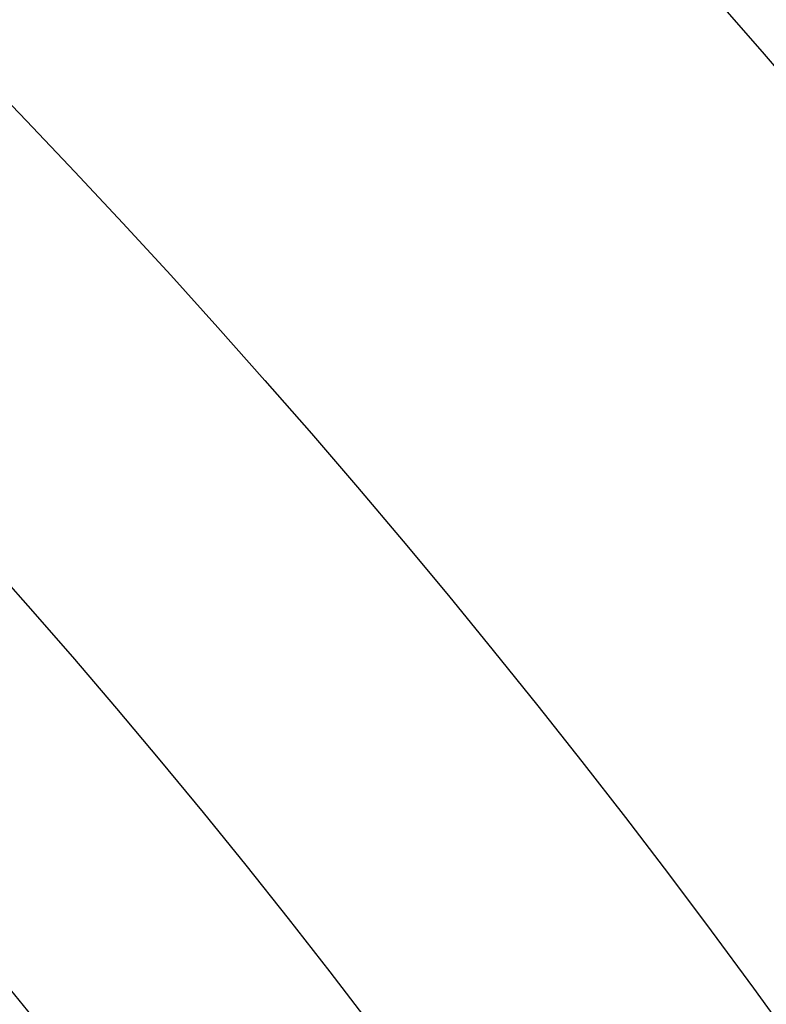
# Model space of a CAD drawing. Extents: x 16119 to 17321, y -6854 to -5812.
# Tile 42 of 68: x 16753.64 to 16757.71, y -6443.82 to -6438.45. Entities that reach past the tile are written whole.
import ezdxf

# ---------------------------------------------------------------- set-up
doc = ezdxf.new("R2010")
doc.units = 0
doc.layers.get('0').update_dxf_attribs({"linetype": 'CONTINUOUS'})
doc.layers.add('BLANCO_METALICO', color=7, linetype='CONTINUOUS')
doc.layers.add('COLOR', color=7, linetype='CONTINUOUS')

msp = doc.modelspace()

# ---------------------------------------------------------------- linework, layer by layer
for points in [[(16757.91725519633, -6438.89222963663), (16757.68763424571, -6438.625438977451), (16757.45607892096, -6438.360367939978), (16757.22260454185, -6438.097024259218), (16756.98722642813, -6437.835415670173), (16756.74995989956, -6437.575549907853), (16756.51082027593, -6437.317434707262), (16756.26982287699, -6437.061077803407), (16756.02698302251, -6436.806486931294), (16755.78231603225, -6436.553669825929), (16755.53583722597, -6436.30263422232), (16755.28756192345, -6436.053387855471), (16755.03750544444, -6435.805938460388), (16754.78568310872, -6435.560293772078)], [(16753.4360980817, -6441.371990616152), (16753.68108028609, -6441.64860461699), (16753.92367208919, -6441.927423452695), (16754.16385066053, -6442.208438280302), (16754.4015931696, -6442.491640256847), (16754.63687678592, -6442.777020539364), (16754.869678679, -6443.064570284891), (16755.09997601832, -6443.35428065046), (16755.32774597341, -6443.64614279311), (16755.55296571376, -6443.940147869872)]]:
    msp.add_lwpolyline(points)
at = {"extrusion": (0.1124755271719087, 0.1948133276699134, 0.9743700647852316)}
msp.add_lwpolyline([(-17751.20030889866, -2732.071003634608), (-17751.71085849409, -2731.762035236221), (-17752.21940430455, -2731.448370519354), (-17752.72588590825, -2731.130028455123), (-17753.23024307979, -2730.807029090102), (-17753.73241581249, -2730.479393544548), (-17754.23234434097, -2730.147144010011), (-17754.72996916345, -2729.810303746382), (-17755.22523106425, -2729.468897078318), (-17755.71807113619, -2729.122949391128), (-17756.20843080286, -2728.772487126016), (-17756.69625184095, -2728.417537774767), (-17757.18147640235, -2728.058129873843), (-17757.66404703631, -2727.694292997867), (-17758.14390671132, -2727.326057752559), (-17758.62099883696, -2726.953455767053), (-17759.09526728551, -2726.576519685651), (-17759.56665641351, -2726.195283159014), (-17760.03511108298, -2725.80978083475), (-17760.50057668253, -2725.420048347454), (-17760.96299914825, -2725.026122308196), (-17761.42232498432, -2724.62804029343), (-17761.87850128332, -2724.225840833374), (-17762.33147574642, -2723.81956339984), (-17762.78119670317, -2723.409248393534), (-17763.22761313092, -2722.994937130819), (-17763.6706746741, -2722.57667182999), (-17764.11033166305, -2722.154495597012), (-17764.54653513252, -2721.728452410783), (-17764.97923683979, -2721.298587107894), (-17765.40838928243, -2720.864945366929), (-17765.83394571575, -2720.427573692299), (-17766.25586016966, -2719.986519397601), (-17766.6740874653, -2719.541830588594), (-17767.08858323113, -2719.09355614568), (-17767.49930391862, -2718.641745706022), (-17767.90620681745, -2718.186449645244), (-17768.30925007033, -2717.727719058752), (-17768.70839268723, -2717.26560574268), (-17769.10359455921, -2716.800162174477), (-17769.49481647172, -2716.331441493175), (-17769.8820201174, -2715.859497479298), (-17770.26516810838, -2715.384384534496), (-17770.64422398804, -2714.906157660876), (-17771.01915224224, -2714.424872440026), (-17771.38991831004, -2713.940585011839), (-17771.75648859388, -2713.453352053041), (-17772.11883046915, -2712.963230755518), (-17772.47691229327, -2712.470278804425), (-17772.83070341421, -2711.974554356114), (-17773.18017417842, -2711.476116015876), (-17773.52529593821, -2710.975022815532), (-17773.86604105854, -2710.471334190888), (-17774.20238292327, -2709.965109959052), (-17774.53429594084, -2709.456410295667), (-17774.86175554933, -2708.945295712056), (-17775.18473822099, -2708.43182703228), (-17775.50322146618, -2707.916065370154), (-17775.81718383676, -2707.398072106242), (-17776.1266049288, -2706.877908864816), (-17776.43146538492, -2706.355637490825), (-17776.73174689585, -2705.83132002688), (-17777.02743220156, -2705.305018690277), (-17777.31850509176, -2704.776795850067), (-17777.60495040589, -2704.246714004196), (-17777.8867540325, -2703.714835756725), (-17778.16390290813, -2703.181223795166), (-17778.43638501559, -2702.645940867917), (-17778.70418938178, -2702.109049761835), (-17778.96730607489, -2701.57061327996), (-17779.22572620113, -2701.030694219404), (-17779.47944190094, -2700.489355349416), (-17779.72844634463, -2699.946659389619), (-17779.97273372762, -2699.402668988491), (-17780.21229926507, -2698.857446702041), (-17780.44713918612, -2698.311054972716), (-17780.67725072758, -2697.763556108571), (-17780.90263212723, -2697.21501226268), (-17781.12328261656, -2696.665485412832), (-17781.33920241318, -2696.115037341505), (-17781.55039271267, -2695.563729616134), (-17781.75685568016, -2695.011623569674), (-17781.95859444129, -2694.458780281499), (-17782.15561307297, -2693.905260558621), (-17782.34791659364, -2693.351124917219), (-17782.53551095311, -2692.796433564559), (-17782.7184030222, -2692.241246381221), (-17782.89660058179, -2691.685622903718), (-17783.07011231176, -2691.129622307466), (-17783.23894777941, -2690.573303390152), (-17783.40311742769, -2690.016724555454), (-17783.56263256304, -2689.459943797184), (-17783.71750534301, -2688.903018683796), (-17783.86774876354, -2688.346006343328), (-17784.01337664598, -2687.788963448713), (-17784.15440362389, -2687.231946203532), (-17784.29084512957, -2686.675010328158), (-17784.4227173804, -2686.118211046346), (-17784.55003736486, -2685.561603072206), (-17784.67282282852, -2685.005240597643), (-17784.79109225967, -2684.449177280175), (-17784.90486487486, -2683.893466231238), (-17785.0141606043, -2683.338160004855), (-17785.119000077, -2682.783310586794), (-17785.21940460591, -2682.228969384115), (-17785.31539617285, -2681.675187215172), (-17785.40699741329, -2681.122014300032), (-17785.49423160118, -2680.569500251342), (-17785.57712263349, -2680.017694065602), (-17785.65569501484, -2679.466644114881), (-17785.72997384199, -2678.916398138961), (-17785.79998478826, -2678.367003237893), (-17785.86575408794, -2677.81850586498), (-17785.9273085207, -2677.270951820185), (-17785.9846753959, -2676.724386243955), (-17786.03788253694, -2676.178853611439), (-17786.08695826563, -2675.634397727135), (-17786.13193138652, -2675.091061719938), (-17786.17283117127, -2674.54888803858), (-17786.20968734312, -2674.007918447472), (-17786.24253006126, -2673.468194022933), (-17786.2713899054, -2672.929755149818), (-17786.2962978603, -2672.392641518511), (-17786.31728530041, -2671.856892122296), (-17786.3343839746, -2671.322545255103), (-17786.34762599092, -2670.789638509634), (-17786.35704380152, -2670.258208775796), (-17786.36267018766, -2669.728292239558), (-17786.36453824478, -2669.199924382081), (-17786.36273902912, -2668.681383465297), (-17786.35732037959, -2668.161350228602), (-17786.3482510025, -2667.639858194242), (-17786.33549989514, -2667.116941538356), (-17786.31903635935, -2666.592635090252), (-17786.29883001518, -2666.066974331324), (-17786.27485081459, -2665.539995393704), (-17786.24706905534, -2665.011735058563), (-17786.2154553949, -2664.482230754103), (-17786.1799808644, -2663.95152055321), (-17786.14061688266, -2663.419643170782), (-17786.09733527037, -2662.886637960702), (-17786.05010826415, -2662.352544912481), (-17785.9989085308, -2661.817404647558), (-17785.94370918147, -2661.281258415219), (-17785.88448378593, -2660.744148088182), (-17785.82120638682, -2660.206116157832), (-17785.75385151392, -2659.667205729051), (-17785.68239419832, -2659.127460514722), (-17785.60680998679, -2658.586924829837), (-17785.52707495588, -2658.045643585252), (-17785.44316572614, -2657.503662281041), (-17785.35505947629, -2656.961026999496), (-17785.2627339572, -2656.417784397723), (-17785.16616750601, -2655.87398169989), (-17785.06533906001, -2655.329666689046), (-17784.96022817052, -2654.784887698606), (-17784.85081501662, -2654.239693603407), (-17784.73708041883, -2653.694133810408), (-17784.61900585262, -2653.148258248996), (-17784.49657346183, -2652.6021173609), (-17784.3697660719, -2652.055762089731), (-17784.23856720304, -2651.509243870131), (-17784.10296108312, -2650.96261461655), (-17783.96293266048, -2650.415926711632), (-17783.81846761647, -2649.869232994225), (-17783.66955237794, -2649.322586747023), (-17783.51617412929, -2648.776041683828), (-17783.35832082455, -2648.229651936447), (-17783.19598119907, -2647.683472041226), (-17783.02914478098, -2647.137556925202), (-17782.85780190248, -2646.591961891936), (-17782.68194371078, -2646.04674260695), (-17782.50156217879, -2645.501955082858), (-17782.31665011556, -2644.95765566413), (-17782.12720117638, -2644.413901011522), (-17781.93320987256, -2643.870748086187), (-17781.73467158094, -2643.328254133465), (-17781.53158255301, -2642.786476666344), (-17781.32393992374, -2642.245473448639), (-17781.11174172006, -2641.705302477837), (-17780.89498686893, -2641.166021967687), (-17780.67367520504, -2640.627690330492), (-17780.44780747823, -2640.090366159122), (-17780.21738536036, -2639.55410820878), (-17779.98241145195, -2639.018975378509), (-17779.74288928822, -2638.485026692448), (-17779.49882334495, -2637.952321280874), (-17779.25021904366, -2637.420918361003), (-17778.99708275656, -2636.890877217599), (-17778.73942181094, -2636.36225718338), (-17778.47724449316, -2635.835117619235), (-17778.21056005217, -2635.309517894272), (-17777.93937870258, -2634.785517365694), (-17777.66371162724, -2634.26317535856), (-17777.38357097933, -2633.742551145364), (-17777.09896988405, -2633.223703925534), (-17776.80992243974, -2632.7066928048), (-17776.5164437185, -2632.191576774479), (-17776.21854976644, -2631.678414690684), (-17775.91625760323, -2631.167265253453), (-17775.60958522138, -2630.658186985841), (-17775.29855158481, -2630.151238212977), (-17774.98317662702, -2629.646477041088), (-17774.66348124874, -2629.143961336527), (-17774.33948731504, -2628.643748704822), (-17774.01121765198, -2628.145896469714), (-17773.67869604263, -2627.650461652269), (-17773.34194722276, -2627.157500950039), (-17773.00099687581, -2626.667070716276), (-17772.65587162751, -2626.179226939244), (-17772.30659903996, -2625.694025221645), (-17771.95320760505, -2625.211520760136), (-17771.59572673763, -2624.731768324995), (-17771.23418676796, -2624.254822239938), (-17770.86861893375, -2623.780736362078), (-17770.49905537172, -2623.309564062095), (-17770.12552910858, -2622.841358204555), (-17769.74807405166, -2622.376171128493), (-17769.36672497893, -2621.914054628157), (-17768.98151752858, -2621.455059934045), (-17768.59248818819, -2620.999237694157), (-17768.19967428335, -2620.546637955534), (-17767.80311396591, -2620.097310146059), (-17767.40284620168, -2619.651303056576), (-17766.99891075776, -2619.208664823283), (-17766.59134818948, -2618.769442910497), (-17766.18019982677, -2618.333684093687), (-17765.7655077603, -2617.90143444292), (-17765.34731482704, -2617.472739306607), (-17764.9256645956, -2617.047643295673), (-17764.50060135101, -2616.62619026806), (-17764.07217007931, -2616.208423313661), (-17763.64041645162, -2615.794384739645), (-17763.20538680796, -2615.384116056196), (-17762.7671281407, -2614.977657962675), (-17762.3256880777, -2614.575050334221), (-17761.88111486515, -2614.176332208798), (-17761.43345735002, -2613.781541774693), (-17760.98276496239, -2613.390716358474), (-17760.52908769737, -2613.003892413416), (-17760.07247609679, -2612.6211055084), (-17759.61298123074, -2612.242390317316), (-17759.15065467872, -2611.867780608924), (-17758.68554851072, -2611.497309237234), (-17758.21771526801, -2611.131008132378), (-17757.74720794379, -2610.768908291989), (-17757.27407996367, -2610.411039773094), (-17756.79838516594, -2610.05743168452), (-17756.32017778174, -2609.708112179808), (-17755.83951241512, -2609.363108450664), (-17755.35644402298, -2609.022446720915), (-17754.87102789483, -2608.686152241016), (-17754.38331963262, -2608.354249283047), (-17753.89337513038, -2608.026761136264), (-17753.40125055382, -2607.703710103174), (-17752.90700231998, -2607.385117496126), (-17752.41068707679, -2607.071003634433)], dxfattribs=at)
at = {"extrusion": (0.1124755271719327, 0.1948133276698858, 0.9743700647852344)}
msp.add_lwpolyline([(-17750.28945111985, -2607.071003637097), (-17750.81052073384, -2607.37579482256), (-17751.32964040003, -2607.685445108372), (-17751.84674684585, -2607.999936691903), (-17752.36177696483, -2608.319250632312), (-17752.87466784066, -2608.643366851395), (-17753.38535677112, -2608.972264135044), (-17753.89378129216, -2609.305920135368), (-17754.39987920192, -2609.644311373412), (-17754.90358858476, -2609.987413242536), (-17755.40484783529, -2610.335200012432), (-17755.90359568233, -2610.687644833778), (-17756.39977121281, -2611.044719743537), (-17756.89331389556, -2611.406395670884), (-17757.38416360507, -2611.77264244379), (-17757.87226064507, -2612.143428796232), (-17758.35754577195, -2612.518722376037), (-17758.83996021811, -2612.898489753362), (-17759.31944571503, -2613.282696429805), (-17759.79594451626, -2613.671306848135), (-17760.26939942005, -2614.06428440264), (-17760.73975379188, -2614.461591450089), (-17761.20695158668, -2614.863189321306), (-17761.67093737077, -2615.269038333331), (-17762.13165634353, -2615.679097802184), (-17762.5890543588, -2616.093326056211), (-17763.04307794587, -2616.511680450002), (-17763.49367433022, -2616.934117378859), (-17763.94079145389, -2617.360592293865), (-17764.38437799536, -2617.791059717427), (-17764.82438338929, -2618.225473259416), (-17765.26075784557, -2618.663785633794), (-17765.69345236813, -2619.105948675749), (-17766.12241877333, -2619.551913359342), (-17766.54760970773, -2620.001629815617), (-17766.96897866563, -2620.455047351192), (-17767.38648000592, -2620.912114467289), (-17767.80006896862, -2621.372778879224), (-17768.20970169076, -2621.836987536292), (-17768.61533522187, -2622.304686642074), (-17769.01692753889, -2622.775821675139), (-17769.41443756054, -2623.250337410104), (-17769.8078251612, -2623.728177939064), (-17770.19705118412, -2624.209286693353), (-17770.58207745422, -2624.693606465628), (-17770.96286679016, -2625.181079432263), (-17771.33938301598, -2625.671647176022), (-17771.71159097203, -2626.165250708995), (-17772.07945652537, -2626.661830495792), (-17772.44294657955, -2627.161326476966), (-17772.80202908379, -2627.663678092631), (-17773.15667304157, -2628.168824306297), (-17773.50684851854, -2628.676703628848), (-17773.85252664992, -2629.187254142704), (-17774.19367964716, -2629.700413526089), (-17774.53028080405, -2630.21611907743), (-17774.86230450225, -2630.734307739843), (-17775.18972621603, -2631.254916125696), (-17775.51252251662, -2631.777880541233), (-17775.83067107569, -2632.303137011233), (-17776.14415066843, -2632.830621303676), (-17776.45294117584, -2633.360268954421), (-17776.7570235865, -2633.892015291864), (-17777.0563799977, -2634.425795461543), (-17777.35099361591, -2634.961544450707), (-17777.64084875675, -2635.499197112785), (-17777.92593084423, -2636.038688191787), (-17778.20622640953, -2636.579952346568), (-17778.48172308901, -2637.122924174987), (-17778.75240962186, -2637.667538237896), (-17779.01827584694, -2638.213729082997), (-17779.27931269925, -2638.76143126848), (-17779.53551220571, -2639.3105793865), (-17779.78686748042, -2639.861108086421), (-17780.03337271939, -2640.412952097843), (-17780.27502319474, -2640.966046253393), (-17780.51181524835, -2641.520325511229), (-17780.74374628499, -2642.075724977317), (-17780.97081476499, -2642.632179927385), (-17781.19302019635, -2643.189625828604), (-17781.41036312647, -2643.747998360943), (-17781.62284513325, -2644.307233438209), (-17781.8304688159, -2644.867267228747), (-17782.03323778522, -2645.4280361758), (-17782.23115665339, -2645.989477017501), (-17782.4242310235, -2646.551526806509), (-17782.61246747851, -2647.114122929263), (-17782.7958735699, -2647.677203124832), (-17782.97445780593, -2648.240705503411), (-17783.1482296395, -2648.80456856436), (-17783.31719945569, -2649.368731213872), (-17783.48137855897, -2649.933132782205), (-17783.64077916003, -2650.497713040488), (-17783.79541436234, -2651.062412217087), (-17783.94529814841, -2651.627171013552), (-17784.09044536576, -2652.191930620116), (-17784.23087171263, -2652.756632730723), (-17784.36659372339, -2653.321219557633), (-17784.49762875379, -2653.885633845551), (-17784.62399496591, -2654.449818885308), (-17784.74571131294, -2655.013718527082), (-17784.86279752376, -2655.577277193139), (-17784.97527408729, -2656.140439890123), (-17785.08316223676, -2656.703152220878), (-17785.18648393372, -2657.265360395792), (-17785.28526185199, -2657.827011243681), (-17785.37951936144, -2658.388052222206), (-17785.46928051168, -2658.948431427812), (-17785.55457001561, -2659.508097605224), (-17785.63541323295, -2660.067000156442), (-17785.71183615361, -2660.625089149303), (-17785.78386538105, -2661.182315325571), (-17785.8515281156, -2661.738630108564), (-17785.91485213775, -2662.293985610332), (-17785.9738657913, -2662.848334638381), (-17786.0285979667, -2663.40163070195), (-17786.07907808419, -2663.953828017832), (-17786.12533607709, -2664.504881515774), (-17786.16740237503, -2665.054746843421), (-17786.20530788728, -2665.60338037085), (-17786.23908398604, -2666.150739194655), (-17786.26876248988, -2666.696781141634), (-17786.29437564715, -2667.241464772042), (-17786.31595611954, -2667.784749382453), (-17786.3335369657, -2668.326595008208), (-17786.34715162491, -2668.866962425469), (-17786.35683390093, -2669.405813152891), (-17786.36261794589, -2669.943109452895), (-17786.36453824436, -2670.478814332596), (-17786.36278657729, -2670.990457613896), (-17786.35751139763, -2671.503554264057), (-17786.34868263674, -2672.01807209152), (-17786.33627050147, -2672.533978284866), (-17786.32024548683, -2673.051239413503), (-17786.30057838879, -2673.569821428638), (-17786.27724031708, -2674.089689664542), (-17786.25020270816, -2674.610808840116), (-17786.21943733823, -2675.133143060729), (-17786.18491633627, -2675.656655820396), (-17786.14661219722, -2676.181310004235), (-17786.10449779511, -2676.707067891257), (-17786.05854639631, -2677.233891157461), (-17786.00873167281, -2677.761740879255), (-17785.95502771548, -2678.2905775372), (-17785.89740904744, -2678.820361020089), (-17785.83585063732, -2679.351050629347), (-17785.77032791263, -2679.882605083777), (-17785.7008167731, -2680.414982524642), (-17785.627293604, -2680.94814052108), (-17785.54973528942, -2681.482036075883), (-17785.46811922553, -2682.016625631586), (-17785.38242333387, -2682.55186507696), (-17785.29262607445, -2683.087709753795), (-17785.19870645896, -2683.624114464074), (-17785.10064406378, -2684.16103347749), (-17784.99841904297, -2684.698420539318), (-17784.89201214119, -2685.236228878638), (-17784.78140470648, -2685.774411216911), (-17784.66657870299, -2686.312919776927), (-17784.54751672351, -2686.851706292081), (-17784.424202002, -2687.390722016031), (-17784.29661842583, -2687.929917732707), (-17784.16475054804, -2688.46924376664), (-17784.02858359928, -2689.008649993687), (-17783.88810349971, -2689.548085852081), (-17783.7432968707, -2690.087500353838), (-17783.59415104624, -2690.626842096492), (-17783.44065408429, -2691.166059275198), (-17783.28279477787, -2691.705099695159), (-17783.12056266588, -2692.243910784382), (-17782.95394804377, -2692.782439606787), (-17782.78294197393, -2693.320632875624), (-17782.60753629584, -2693.858436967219), (-17782.42772363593, -2694.395797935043), (-17782.24349741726, -2694.932661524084), (-17782.05485186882, -2695.468973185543), (-17781.86178203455, -2696.004678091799), (-17781.66428378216, -2696.539721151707), (-17781.46235381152, -2697.074047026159), (-17781.25598966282, -2697.607600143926), (-17781.04518972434, -2698.140324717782), (-17780.82995323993, -2698.672164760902), (-17780.61028031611, -2699.203064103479), (-17780.38617192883, -2699.732966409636), (-17780.15762992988, -2700.261815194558), (-17779.92465705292, -2700.789553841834), (-17779.68725691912, -2701.316125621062), (-17779.44543404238, -2701.841473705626), (-17779.19919383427, -2702.365541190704), (-17778.94854260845, -2702.888271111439), (-17778.69348758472, -2703.409606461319), (-17778.43403689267, -2703.929490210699), (-17778.17019957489, -2704.447865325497), (-17777.90198558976, -2704.964674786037), (-17777.62940581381, -2705.479861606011), (-17777.35247204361, -2705.993368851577), (-17777.07119699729, -2706.505139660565), (-17776.78559431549, -2707.015117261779), (-17776.49567856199, -2707.523244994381), (-17776.20146522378, -2708.029466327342), (-17775.90297071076, -2708.533724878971), (-17775.60021235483, -2709.035964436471), (-17775.29320840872, -2709.536128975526), (-17774.98197804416, -2710.034162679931), (-17774.6665413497, -2710.530009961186), (-17774.34691932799, -2711.023615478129), (-17774.02313389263, -2711.514924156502), (-17773.69520786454, -2712.003881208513), (-17773.3631649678, -2712.490432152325), (-17773.02702982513, -2712.974522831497), (-17772.68682795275, -2713.456099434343), (-17772.34258575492, -2713.935108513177), (-17771.9943305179, -2714.411497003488), (-17771.64209040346, -2714.885212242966), (-17771.28589444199, -2715.356201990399), (-17770.92577252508, -2715.824414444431), (-17770.56175539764, -2716.289798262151), (-17770.19387464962, -2716.752302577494), (-17769.82216270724, -2717.211877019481), (-17769.44665282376, -2717.668471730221), (-17769.06737906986, -2718.122037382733), (-17768.68437632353, -2718.572525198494), (-17768.29768025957, -2719.019886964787), (-17767.90732733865, -2719.46407505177), (-17767.51335479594, -2719.905042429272), (-17767.11580062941, -2720.342742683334), (-17766.71470358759, -2720.777130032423), (-17766.31010315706, -2721.208159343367), (-17765.90203954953, -2721.635786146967), (-17765.49055368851, -2722.059966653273), (-17765.0756871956, -2722.480657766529), (-17764.65748237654, -2722.897817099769), (-17764.23598220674, -2723.311402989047), (-17763.81123031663, -2723.721374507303), (-17763.3832709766, -2724.127691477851), (-17762.95214908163, -2724.530314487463), (-17762.51791013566, -2724.929204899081), (-17762.08060023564, -2725.324324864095), (-17761.64026605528, -2725.715637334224), (-17761.19695482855, -2726.103106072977), (-17760.75071433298, -2726.486695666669), (-17760.30159287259, -2726.866371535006), (-17759.84963926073, -2727.242099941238), (-17759.39490280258, -2727.613848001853), (-17758.93743327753, -2727.981583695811), (-17758.47728092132, -2728.34527587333), (-17758.01449640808, -2728.704894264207), (-17757.54913083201, -2729.060409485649), (-17757.08123568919, -2729.411793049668), (-17756.610862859, -2729.759017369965), (-17756.13806458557, -2730.102055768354), (-17755.66289345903, -2730.4408824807), (-17755.18540239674, -2730.775472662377), (-17754.70564462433, -2731.105802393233), (-17754.22367365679, -2731.431848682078), (-17753.73954327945, -2731.75358947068), (-17753.25330752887, -2732.071003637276)], dxfattribs=at)
at = {"extrusion": (0.112475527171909, 0.1948133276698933, 0.9743700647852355)}
msp.add_lwpolyline([(-17756.65049703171, -2607.07100363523), (-17757.12591185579, -2607.406121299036), (-17757.59907532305, -2607.745312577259), (-17758.06993828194, -2608.088554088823), (-17758.53845187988, -2608.435821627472), (-17759.00456757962, -2608.787090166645), (-17759.46823717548, -2609.142333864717), (-17759.92941280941, -2609.501526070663), (-17760.38804698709, -2609.864639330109), (-17760.84409259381, -2610.231645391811), (-17761.29750291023, -2610.602515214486), (-17761.74823162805, -2610.97721897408), (-17762.19623286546, -2611.355726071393), (-17762.64146118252, -2611.738005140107), (-17763.08387159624, -2612.124024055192), (-17763.52341959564, -2612.513749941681), (-17763.96006115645, -2612.907149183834), (-17764.39375275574, -2613.304187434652), (-17764.82445138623, -2613.704829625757), (-17765.25211457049, -2614.109039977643), (-17765.67670037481, -2614.516782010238), (-17766.09816742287, -2614.92801855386), (-17766.51647490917, -2615.342711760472), (-17766.93158261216, -2615.760823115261), (-17767.34345090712, -2616.182313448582), (-17767.75204077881, -2616.60714294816), (-17768.15731383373, -2617.035271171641), (-17768.55923231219, -2617.46665705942), (-17768.95775909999, -2617.90125894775), (-17769.35285773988, -2618.339034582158), (-17769.7444924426, -2618.779941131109), (-17770.13262809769, -2619.223935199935), (-17770.51723028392, -2619.670972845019), (-17770.89826527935, -2620.121009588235), (-17771.27570007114, -2620.574000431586), (-17771.64950236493, -2621.029899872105), (-17772.01964059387, -2621.48866191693), (-17772.38608392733, -2621.950240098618), (-17772.74880227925, -2622.414587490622), (-17773.10776631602, -2622.881656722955), (-17773.46294746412, -2623.351399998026), (-17773.81431791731, -2623.82376910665), (-17774.16185064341, -2624.298715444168), (-17774.5055193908, -2624.776190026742), (-17774.84529869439, -2625.256143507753), (-17775.18116388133, -2625.738526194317), (-17775.51309107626, -2626.223288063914), (-17775.84105720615, -2626.710378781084), (-17776.16504000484, -2627.199747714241), (-17776.48501801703, -2627.691343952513), (-17776.80097060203, -2628.185116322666), (-17777.11287793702, -2628.681013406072), (-17777.42072101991, -2629.178983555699), (-17777.72448167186, -2629.678974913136), (-17778.02414253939, -2630.180935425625), (-17778.31968709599, -2630.684812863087), (-17778.61109964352, -2631.190554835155), (-17778.89836531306, -2631.698108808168), (-17779.18147006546, -2632.207422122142), (-17779.46040069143, -2632.718442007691), (-17779.73514481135, -2633.23111560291), (-17780.00569087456, -2633.745389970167), (-17780.27202815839, -2634.261212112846), (-17780.53414676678, -2634.778528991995), (-17780.79203762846, -2635.297287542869), (-17781.04569249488, -2635.817434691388), (-17781.29510393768, -2636.338917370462), (-17781.54026534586, -2636.861682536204), (-17781.78117092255, -2637.385677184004), (-17782.01781568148, -2637.91084836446), (-17782.25019544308, -2638.437143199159), (-17782.47830683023, -2638.964508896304), (-17782.70214726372, -2639.492892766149), (-17782.92171495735, -2640.022242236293), (-17783.13700891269, -2640.552504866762), (-17783.34802891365, -2641.083628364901), (-17783.55477552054, -2641.615560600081), (-17783.75725006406, -2642.148249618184), (-17783.95545463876, -2642.681643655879), (-17784.14939209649, -2643.215691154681), (-17784.33906603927, -2643.750340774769), (-17784.52448081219, -2644.285541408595), (-17784.70564149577, -2644.821242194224), (-17784.88255389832, -2645.35739252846), (-17785.05522454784, -2645.893942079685), (-17785.22366068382, -2646.430840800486), (-17785.38787024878, -2646.968038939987), (-17785.54786187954, -2647.505487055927), (-17785.70364489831, -2648.04313602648), (-17785.85522930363, -2648.580937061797), (-17786.00262576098, -2649.118841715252), (-17786.14584559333, -2649.656801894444), (-17786.28490077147, -2650.19476987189), (-17786.4198039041, -2650.732698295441), (-17786.55056822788, -2651.270540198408), (-17786.6772075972, -2651.808249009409), (-17786.7997364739, -2652.345778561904), (-17786.91816991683, -2652.883083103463), (-17787.03252357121, -2653.420117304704), (-17787.14281365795, -2653.956836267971), (-17787.24905696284, -2654.493195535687), (-17787.3512708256, -2655.02915109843), (-17787.44947312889, -2655.564659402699), (-17787.54368228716, -2656.099677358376), (-17787.63391723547, -2656.634162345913), (-17787.72019741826, -2657.168072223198), (-17787.80254277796, -2657.701365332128), (-17787.88097374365, -2658.234000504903), (-17787.95551121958, -2658.765937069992), (-17788.02617657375, -2659.29713485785), (-17788.09299162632, -2659.827554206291), (-17788.15597863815, -2660.357155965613), (-17788.21516029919, -2660.88590150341), (-17788.27055971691, -2661.413752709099), (-17788.32220040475, -2661.940671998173), (-17788.3701062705, -2662.466622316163), (-17788.41430160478, -2662.991567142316), (-17788.45481106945, -2663.515470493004), (-17788.4916596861, -2664.038296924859), (-17788.52487282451, -2664.560011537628), (-17788.55447619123, -2665.08057997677), (-17788.58049581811, -2665.599968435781), (-17788.60295805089, -2666.118143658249), (-17788.62188953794, -2666.635072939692), (-17788.63731721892, -2667.150724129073), (-17788.64926831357, -2667.665065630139), (-17788.65777031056, -2668.178066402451), (-17788.66285095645, -2668.689695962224), (-17788.66453824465, -2669.199924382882), (-17788.66279076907, -2669.719173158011), (-17788.65752855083, -2670.239872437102), (-17788.64872209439, -2670.761990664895), (-17788.63634216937, -2671.285495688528), (-17788.6203598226, -2671.810354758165), (-17788.60074639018, -2672.336534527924), (-17788.57747350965, -2672.864001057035), (-17788.55051313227, -2673.392719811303), (-17788.51983753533, -2673.922655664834), (-17788.48541933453, -2674.453772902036), (-17788.4472314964, -2674.986035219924), (-17788.40524735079, -2675.519405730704), (-17788.35944060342, -2676.053846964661), (-17788.30978534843, -2676.589320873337), (-17788.25625608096, -2677.125788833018), (-17788.1988277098, -2677.663211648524), (-17788.13747556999, -2678.201549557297), (-17788.07217543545, -2678.740762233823), (-17788.00290353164, -2679.280808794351), (-17787.92963654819, -2679.821647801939), (-17787.85235165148, -2680.363237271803), (-17787.77102649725, -2680.905534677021), (-17787.68563924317, -2681.448496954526), (-17787.59616856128, -2681.992080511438), (-17787.50259365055, -2682.536241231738), (-17787.40489424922, -2683.080934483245), (-17787.30305064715, -2683.626115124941), (-17787.19704369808, -2684.171737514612), (-17787.08685483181, -2684.717755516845), (-17786.97246606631, -2685.264122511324), (-17786.85386001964, -2685.810791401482), (-17786.73101992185, -2686.357714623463), (-17786.60392962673, -2686.904844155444), (-17786.47257362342, -2687.452131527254), (-17786.33693704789, -2687.999527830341), (-17786.19700569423, -2688.546983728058), (-17786.05276602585, -2689.094449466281), (-17785.90420518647, -2689.641874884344), (-17785.75131101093, -2690.189209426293), (-17785.59407203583, -2690.736402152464), (-17785.43247750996, -2691.283401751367), (-17785.2665174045, -2691.830156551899), (-17785.09618242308, -2692.376614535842), (-17784.92146401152, -2692.922723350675), (-17784.74235436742, -2693.468430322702), (-17784.55884644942, -2694.013682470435), (-17784.37093398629, -2694.55842651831), (-17784.17861148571, -2695.102608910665), (-17783.98187424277, -2695.646175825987), (-17783.78071834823, -2696.189073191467), (-17783.57514069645, -2696.731246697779), (-17783.36513899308, -2697.272641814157), (-17783.15071176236, -2697.813203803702), (-17782.93185835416, -2698.352877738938), (-17782.7085789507, -2698.891608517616), (-17782.48087457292, -2699.429340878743), (-17782.2487470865, -2699.966019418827), (-17782.0121992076, -2700.501588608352), (-17781.77123450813, -2701.035992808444), (-17781.52585742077, -2701.569176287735), (-17781.27607324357, -2702.101083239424), (-17781.02188814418, -2702.631657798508), (-17780.76330916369, -2703.160844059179), (-17780.50034422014, -2703.688586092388), (-17780.23300211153, -2704.214827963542), (-17779.96129251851, -2704.739513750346), (-17779.68522600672, -2705.262587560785), (-17779.40481402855, -2705.783993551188), (-17779.12006892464, -2706.303675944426), (-17778.83100392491, -2706.821579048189), (-17778.53763314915, -2707.337647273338), (-17778.23997160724, -2707.851825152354), (-17777.93803519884, -2708.364057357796), (-17777.63184071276, -2708.874288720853), (-17777.32140582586, -2709.3824642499), (-17777.00674910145, -2709.888529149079), (-17776.68788998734, -2710.392428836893), (-17776.36484881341, -2710.894108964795), (-17776.03764678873, -2711.393515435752), (-17775.70630599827, -2711.890594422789), (-17775.37084939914, -2712.38529238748), (-17775.03130081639, -2712.877556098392), (-17774.68768493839, -2713.367332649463), (-17774.34002731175, -2713.854569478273), (-17773.98835433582, -2714.339214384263), (-17773.63269325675, -2714.82121554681), (-17773.27307216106, -2715.300521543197), (-17772.90951996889, -2715.777081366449), (-17772.5420664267, -2716.250844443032), (-17772.17074209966, -2716.721760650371), (-17771.7955783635, -2717.189780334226), (-17771.41660739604, -2717.654854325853), (-17771.03386216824, -2718.116933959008), (-17770.64737643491, -2718.575971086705), (-17770.25718472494, -2719.03191809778), (-17769.86332233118, -2719.484727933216), (-17769.46582529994, -2719.934354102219), (-17769.06473042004, -2720.380750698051), (-17768.66007521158, -2720.823872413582), (-17768.25189791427, -2721.263674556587), (-17767.84023747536, -2721.700113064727), (-17767.42513353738, -2722.133144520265), (-17767.00662642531, -2722.562726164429), (-17766.5847571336, -2722.988815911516), (-17766.15956731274, -2723.411372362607), (-17765.73109925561, -2723.830354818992), (-17765.29939588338, -2724.24572329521), (-17764.8645007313, -2724.65743853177), (-17764.42645793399, -2725.065462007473), (-17763.98531221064, -2725.469755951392), (-17763.54110884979, -2725.870283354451), (-17763.09389369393, -2726.267007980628), (-17762.64371312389, -2726.659894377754), (-17762.19061404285, -2727.048907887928), (-17761.73464386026, -2727.434014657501), (-17761.2758504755, -2727.815181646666), (-17760.81428226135, -2728.192376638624), (-17760.34998804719, -2728.565568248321), (-17759.88301710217, -2728.934725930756), (-17759.41341911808, -2729.299819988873), (-17758.94124419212, -2729.660821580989), (-17758.46654280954, -2730.017702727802), (-17757.98936582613, -2730.370436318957), (-17757.50976445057, -2730.718996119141), (-17757.02779022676, -2731.063356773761), (-17756.54349501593, -2731.403493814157), (-17756.0569309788, -2731.739383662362), (-17755.56815055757, -2732.071003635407)], dxfattribs=at)
at = {"extrusion": (0.1124755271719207, 0.1948133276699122, 0.9743700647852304)}
msp.add_lwpolyline([(-17757.40811450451, -2732.071003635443), (-17757.87404524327, -2731.733680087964), (-17758.33770464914, -2731.3924203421), (-17758.79904584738, -2731.047248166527), (-17759.25802227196, -2730.698188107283), (-17759.71458768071, -2730.345265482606), (-17760.1686961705, -2729.988506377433), (-17760.62030219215, -2729.627937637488), (-17761.06936056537, -2729.263586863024), (-17761.51582649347, -2728.895482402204), (-17761.95965557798, -2728.52365334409), (-17762.40080383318, -2728.148129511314), (-17762.83922770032, -2727.76894145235), (-17763.27488406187, -2727.386120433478), (-17763.70773025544, -2726.999698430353), (-17764.1377240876, -2726.609708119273), (-17764.56482384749, -2726.216182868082), (-17764.9889883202, -2725.819156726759), (-17765.4101768, -2725.41866441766), (-17765.82834910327, -2725.014741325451), (-17766.2434655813, -2724.607423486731), (-17766.65548713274, -2724.196747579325), (-17767.0643752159, -2723.7827509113), (-17767.47009186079, -2723.36547140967), (-17767.87259968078, -2722.944947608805), (-17768.27186188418, -2722.521218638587), (-17768.66784228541, -2722.09432421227), (-17769.06050531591, -2721.66430461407), (-17769.44981603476, -2721.231200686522), (-17769.83574013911, -2720.795053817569), (-17770.21824397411, -2720.355905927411), (-17770.59729454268, -2719.913799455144), (-17770.97285951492, -2719.468777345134), (-17771.34490723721, -2719.020883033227), (-17771.71340674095, -2718.570160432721), (-17772.07832775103, -2718.116653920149), (-17772.4396406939, -2717.660408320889), (-17772.79731670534, -2717.20146889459), (-17773.15132763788, -2716.739881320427), (-17773.50164606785, -2716.27569168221), (-17773.84824530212, -2715.808946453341), (-17774.19109938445, -2715.33969248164), (-17774.53018310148, -2714.867976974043), (-17774.86547198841, -2714.393847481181), (-17775.19694233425, -2713.917351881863), (-17775.52457118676, -2713.438538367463), (-17775.84833635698, -2712.957455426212), (-17776.16821642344, -2712.474151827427), (-17776.48419073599, -2711.98867660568), (-17776.79623941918, -2711.501079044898), (-17777.10434337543, -2711.011408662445), (-17777.40848428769, -2710.519715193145), (-17777.70864462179, -2710.026048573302), (-17778.00480762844, -2709.530458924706), (-17778.29695734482, -2709.032996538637), (-17778.58507859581, -2708.533711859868), (-17778.86915699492, -2708.032655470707), (-17779.14917894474, -2707.529878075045), (-17779.42513163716, -2707.025430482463), (-17779.69700305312, -2706.519363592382), (-17779.96478196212, -2706.011728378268), (-17780.22845792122, -2705.502575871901), (-17780.48802127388, -2704.991957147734), (-17780.74346314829, -2704.479923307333), (-17780.99477545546, -2703.966525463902), (-17781.24195088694, -2703.45181472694), (-17781.48498291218, -2702.935842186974), (-17781.72386577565, -2702.418658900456), (-17781.95859449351, -2701.900315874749), (-17782.18916485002, -2701.380864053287), (-17782.41557339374, -2700.860354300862), (-17782.63781743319, -2700.338837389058), (-17782.85589503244, -2699.816363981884), (-17783.06980500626, -2699.292984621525), (-17783.27954691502, -2698.768749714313), (-17783.48512105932, -2698.24370951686), (-17783.68652847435, -2697.717914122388), (-17783.88377092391, -2697.191413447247), (-17784.07685089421, -2696.664257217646), (-17784.26577158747, -2696.13649495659), (-17784.45053691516, -2695.608175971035), (-17784.63115149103, -2695.079349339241), (-17784.80762062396, -2694.550063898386), (-17784.97995031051, -2694.020368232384), (-17785.14814722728, -2693.490310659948), (-17785.312218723, -2692.959939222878), (-17785.47217281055, -2692.429301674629), (-17785.62801815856, -2691.898445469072), (-17785.77976408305, -2691.367417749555), (-17785.92742053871, -2690.836265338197), (-17786.07099811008, -2690.305034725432), (-17786.21050800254, -2689.773772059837), (-17786.34596203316, -2689.242523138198), (-17786.47737262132, -2688.711333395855), (-17786.60475277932, -2688.180247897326), (-17786.72811610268, -2687.649311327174), (-17786.84747676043, -2687.118567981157), (-17786.96284948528, -2686.588061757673), (-17787.07424956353, -2686.057836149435), (-17787.18169282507, -2685.527934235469), (-17787.28519563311, -2684.998398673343), (-17787.38477487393, -2684.469271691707), (-17787.48044794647, -2683.940595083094), (-17787.57223275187, -2683.412410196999), (-17787.66014768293, -2682.884757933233), (-17787.74421161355, -2682.357678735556), (-17787.82444388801, -2681.831212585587), (-17787.90086431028, -2681.305398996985), (-17787.9734931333, -2680.780277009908), (-17788.04235104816, -2680.255885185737), (-17788.10745917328, -2679.732261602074), (-17788.16883904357, -2679.20944384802), (-17788.22651259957, -2678.687469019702), (-17788.28050217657, -2678.166373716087), (-17788.3308304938, -2677.646194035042), (-17788.37752064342, -2677.126965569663), (-17788.4205960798, -2676.608723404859), (-17788.4600806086, -2676.09150211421), (-17788.49599837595, -2675.575335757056), (-17788.52837385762, -2675.06025787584), (-17788.55723184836, -2674.546301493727), (-17788.58259745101, -2674.033499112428), (-17788.60449606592, -2673.521882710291), (-17788.62295338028, -2673.011483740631), (-17788.63799535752, -2672.502333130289), (-17788.64964822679, -2671.994461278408), (-17788.65793847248, -2671.487898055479), (-17788.66289282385, -2670.982672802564), (-17788.66453824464, -2670.478814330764), (-17788.66274545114, -2669.952875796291), (-17788.65734650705, -2669.42544960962), (-17788.64831076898, -2668.896568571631), (-17788.63560787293, -2668.366266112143), (-17788.61920774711, -2667.834576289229), (-17788.59908062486, -2667.301533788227), (-17788.57519705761, -2666.767173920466), (-17788.54752792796, -2666.231532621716), (-17788.51604446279, -2665.694646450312), (-17788.48071824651, -2665.156552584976), (-17788.44152123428, -2664.617288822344), (-17788.39842576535, -2664.076893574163), (-17788.35140457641, -2663.535405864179), (-17788.30043081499, -2662.992865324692), (-17788.2454780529, -2662.449312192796), (-17788.18652029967, -2661.904787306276), (-17788.12353201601, -2661.35933209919), (-17788.0564881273, -2660.812988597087), (-17787.98536403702, -2660.265799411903), (-17787.91013564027, -2659.717807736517), (-17787.83077933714, -2659.169057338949), (-17787.74727204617, -2658.61959255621), (-17787.65959121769, -2658.069458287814), (-17787.56771484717, -2657.518699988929), (-17787.47162148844, -2656.967363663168), (-17787.37129026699, -2656.415495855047), (-17787.26670089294, -2655.863143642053), (-17787.15783367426, -2655.31035462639), (-17787.04466952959, -2654.757176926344), (-17786.92719000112, -2654.203659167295), (-17786.80537726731, -2653.649850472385), (-17786.67921415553, -2653.095800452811), (-17786.54868415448, -2652.541559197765), (-17786.41377142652, -2651.98717726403), (-17786.27446081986, -2651.432705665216), (-17786.13073788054, -2650.878195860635), (-17785.98258886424, -2650.323699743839), (-17785.83000074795, -2649.769269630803), (-17785.67296124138, -2649.21495824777), (-17785.51145879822, -2648.660818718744), (-17785.34548262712, -2648.106904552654), (-17785.1750227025, -2647.553269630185), (-17785.00006977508, -2646.999968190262), (-17784.82061538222, -2646.447054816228), (-17784.63665185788, -2645.894584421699), (-17784.44817234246, -2645.342612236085), (-17784.25517079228, -2644.791193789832), (-17784.05764198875, -2644.240384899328), (-17783.8555815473, -2643.69024165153), (-17783.64898592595, -2643.140820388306), (-17783.43785243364, -2642.592177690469), (-17783.2221792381, -2642.044370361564), (-17783.00196537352, -2641.497455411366), (-17782.77721074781, -2640.951490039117), (-17782.54791614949, -2640.406531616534), (-17782.31408325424, -2639.862637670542), (-17782.07571463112, -2639.3198658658), (-17781.83281374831, -2638.778273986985), (-17781.58538497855, -2638.23791992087), (-17781.33343360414, -2637.698861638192), (-17781.0769658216, -2637.161157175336), (-17780.8159887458, -2636.624864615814), (-17780.55051041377, -2636.090042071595), (-17780.28053978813, -2635.556747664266), (-17780.00608675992, -2635.025039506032), (-17779.72716215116, -2634.494975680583), (-17779.4437777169, -2633.966614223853), (-17779.15594614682, -2633.440013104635), (-17778.86368106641, -2632.915230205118), (-17778.56699703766, -2632.392323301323), (-17778.26590955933, -2631.87135004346), (-17777.9604350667, -2631.352367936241), (-17777.65059093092, -2630.835434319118), (-17777.33639545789, -2630.320606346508), (-17777.01786788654, -2629.807940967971), (-17776.69502838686, -2629.297494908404), (-17776.36789805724, -2628.789324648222), (-17776.0364989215, -2628.283486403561), (-17775.7008539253, -2627.780036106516), (-17775.36098693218, -2627.27902938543), (-17775.01692271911, -2626.780521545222), (-17774.6686869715, -2626.284567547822), (-17774.3163062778, -2625.791221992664), (-17773.95980812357, -2625.300539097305), (-17773.59922088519, -2624.812572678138), (-17773.23457382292, -2624.327376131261), (-17772.86589707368, -2623.845002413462), (-17772.49322164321, -2623.365504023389), (-17772.11657939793, -2622.888932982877), (-17771.73600305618, -2622.415340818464), (-17771.35152617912, -2621.944778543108), (-17770.96318316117, -2621.477296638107), (-17770.57100921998, -2621.012945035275), (-17770.17504038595, -2620.551773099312), (-17769.77531349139, -2620.093829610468), (-17769.37186615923, -2619.639162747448), (-17768.96473679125, -2619.187820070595), (-17768.55396455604, -2618.739848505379), (-17768.13958937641, -2618.295294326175), (-17767.72165191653, -2617.854203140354), (-17767.30019356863, -2617.416619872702), (-17766.87525643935, -2616.982588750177), (-17766.44688333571, -2616.552153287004), (-17766.01511775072, -2616.125356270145), (-17765.5800038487, -2615.702239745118), (-17765.14158645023, -2615.282845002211), (-17764.69991101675, -2614.867212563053), (-17764.25502363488, -2614.455382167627), (-17763.8069710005, -2614.047392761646), (-17763.35580040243, -2613.643282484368), (-17762.9015597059, -2613.243088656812), (-17762.44429733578, -2612.846847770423), (-17761.98406225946, -2612.454595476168), (-17761.52090396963, -2612.066366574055), (-17761.05487246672, -2611.682195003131), (-17760.58601824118, -2611.30211383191), (-17760.11439225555, -2610.92615524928), (-17759.64004592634, -2610.554350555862), (-17759.16303110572, -2610.186730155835), (-17758.68340006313, -2609.823323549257), (-17758.20120546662, -2609.464159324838), (-17757.71650036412, -2609.109265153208), (-17757.22933816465, -2608.758667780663), (-17756.73977261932, -2608.412393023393), (-17756.24785780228, -2608.070465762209), (-17755.75364809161, -2607.732909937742), (-17755.25719815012, -2607.399748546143), (-17754.75856290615, -2607.07100363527)], dxfattribs=at)
at = {"extrusion": (0, 0, -1)}
for centre, radius, start, end in [((-16719.67974614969, -6471.509358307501, -89.37470231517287), 70.9424557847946, 329.9999999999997, 149.9999999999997), ((-16719.67974614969, -6471.509358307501, -46.50000292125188), 70.9424557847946, 329.9999999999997, 149.9999999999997), ((-16719.67974614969, -6471.509358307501, -88.12500292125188), 52.0912327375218, 329.9999999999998, 149.9999999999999), ((-16719.67974614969, -6471.509358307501, -62.12500292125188), 47.0345567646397, 330.0000000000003, 150.0000000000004), ((-16719.67974614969, -6471.509358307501, -89.37470231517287), 70.94245578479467, 149.9999999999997, 329.9999999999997), ((-16719.67974614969, -6471.509358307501, -46.50000292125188), 70.94245578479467, 149.9999999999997, 329.9999999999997)]:
    msp.add_arc(centre, radius, start, end, dxfattribs=at)
for centre, radius, start, end in [((16719.67974614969, -6471.509358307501, 89.37470231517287), 73.2424557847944, 30.00000000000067, 210.0000000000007), ((16719.67974614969, -6471.509358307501, 46.50000292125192), 71.7424557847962, 52.49999999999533, 187.5000000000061), ((16719.67974619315, -6471.509358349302, 88.63012703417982), 71.44457953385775, 30.00000004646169, 209.9999999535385), ((16719.67974614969, -6471.509358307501, 89.05580518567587), 71.21139006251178, 29.99999999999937, 209.9999999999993), ((16719.67974614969, -6471.509358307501, 67.12500292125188), 53.58193971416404, 30.00000000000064, 210.0000000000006), ((16719.67974614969, -6471.509358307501, 65.62055118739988), 53.58193971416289, 29.99999999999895, 209.9999999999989), ((16719.67974614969, -6471.509358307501, 67.12500292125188), 52.09123273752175, 30.00000000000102, 210.000000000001), ((16719.67974614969, -6471.509358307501, 77.62500292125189), 52.09123273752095, 29.99999999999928, 209.9999999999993), ((16719.67974614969, -6471.509358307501, 105.1250029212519), 43.8181587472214, 29.99999999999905, 209.999999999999), ((16719.67974614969, -6471.509358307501, 52.53957701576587), 42.50584972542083, 30.00000000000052, 210.0000000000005), ((16719.67974614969, -6471.509358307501, 89.37470231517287), 73.2424557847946, 210.0000000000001, 30.00000000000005), ((16719.67974613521, -6471.509358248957, 88.63012703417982), 71.44457953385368, 210.0000000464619, 29.99999995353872), ((16719.67974614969, -6471.509358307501, 89.05580518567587), 71.21139006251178, 209.9999999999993, 29.99999999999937)]:
    msp.add_arc(centre, radius, start, end)
at = {"extrusion": (0.2249510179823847, -2.367620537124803e-08, -0.9743700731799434)}
msp.add_arc((-6471.855618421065, 16306.97519644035, 3696.608097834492), 56.00000007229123, 27.61352075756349, 57.607628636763, dxfattribs=at)
at = {"extrusion": (-0.2249511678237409, -6.972095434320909e-08, 0.9743700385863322)}
msp.add_arc((6471.862560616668, 16306.97200979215, -3697.55556017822), 56.00000007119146, 122.3923481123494, 152.386460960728, dxfattribs=at)
at = {"layer": 'BLANCO_METALICO', "extrusion": (0, 0, -1)}
for centre, radius, start, end in [((-16719.67948292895, -6471.509358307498, -171.6470783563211), 99.0999999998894, 359.9999999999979, 180.0000000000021), ((-16719.67948292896, -6471.509358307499, -170.0309014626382), 98.69999999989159, 359.9999999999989, 180.0000000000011), ((-16719.67948292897, -6471.509358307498, -168.5309014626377), 98.6999999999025, 359.9999999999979, 180.0000000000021), ((-16719.67948292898, -6471.509358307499, -168.0309014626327), 98.19999999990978, 359.9999999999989, 180.0000000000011), ((-16719.67948292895, -6471.509358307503, -171.6470783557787), 99.49999999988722, 1.047441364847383e-12, 179.9999999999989), ((-16719.67948292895, -6471.509358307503, -170.8389899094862), 99.49999999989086, 1.047441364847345e-12, 179.9999999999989), ((-16719.67948292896, -6471.509358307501, -169.2809014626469), 99.49999999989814, 0, 180), ((-16719.67948292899, -6471.509358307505, -167.2309014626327), 98.19999999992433, 2.122615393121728e-12, 179.9999999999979)]:
    msp.add_arc(centre, radius, start, end, dxfattribs=at)
at = {"layer": 'BLANCO_METALICO'}
for centre, radius, start, end in [((16719.67948292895, -6471.509358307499, 170.030901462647), 99.49999999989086, 359.9999999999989, 180.0000000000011), ((16719.67948292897, -6471.509358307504, 168.5309014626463), 99.49999999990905, 1.57116204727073e-12, 179.9999999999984), ((16719.67948292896, -6471.509358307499, 171.6470783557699), 98.69999999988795, 359.9999999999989, 180.0000000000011), ((16719.67948292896, -6471.509358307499, 170.8389899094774), 98.69999999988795, 359.9999999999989, 180.0000000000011)]:
    msp.add_arc(centre, radius, start, end, dxfattribs=at)
at = {"layer": 'COLOR', "extrusion": (0, 0, -1)}
for centre, radius, start, end in [((-16719.67975328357, -6471.509375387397, 10.54089386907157), 152.392098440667, 333.3815781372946, 153.3815781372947), ((-16719.67975328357, -6471.509375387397, -18.68835025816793), 83.81579491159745, 333.3815781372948, 153.3815781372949), ((-16719.67975328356, -6471.509375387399, -43.50000292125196), 72.9999999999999, 63.38157813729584, 243.3815781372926), ((-16719.67975328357, -6471.509375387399, -33.3991820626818), 73.00000000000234, 63.38157813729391, 243.3815781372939), ((-16719.67975328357, -6471.509375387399, -43.50000292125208), 75.0000000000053, 63.38157813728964, 243.381578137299), ((-16719.67975328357, -6471.509375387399, -32.97295255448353), 75.00000000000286, 63.38157813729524, 243.3815781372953), ((-16719.67975328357, -6471.509375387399, -43.50000292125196), 73.00000000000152, 63.38157813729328, 243.3815781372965), ((-16719.67975328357, -6471.509375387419, -26.2000005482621), 61.09154780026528, 333.3815781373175, 153.3815781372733), ((-16719.67975328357, -6471.509375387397, 10.54089386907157), 152.3920984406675, 153.3815781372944, 333.3815781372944), ((-16719.68785563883, -6471.505332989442, -28.2000005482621), 59.50000000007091, 333.3815781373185, 153.3815781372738), ((-16719.68785563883, -6471.505332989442, -26.2000005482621), 59.50000000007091, 333.3815781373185, 153.3815781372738), ((-16719.68785563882, -6471.50533298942, -27.2000005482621), 59.5000000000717, 333.3815781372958, 153.3815781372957), ((-16719.67975328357, -6471.509375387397, -18.68835025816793), 83.81579491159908, 153.3815781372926, 333.3815781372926)]:
    msp.add_arc(centre, radius, start, end, dxfattribs=at)
at = {"layer": 'COLOR'}
for centre, radius, start, end in [((16719.67975328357, -6471.509375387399, -35.79999945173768), 153, 26.61842186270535, 206.618421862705), ((16719.67975328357, -6471.509375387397, -11.46081713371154), 152.9999999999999, 26.61842186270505, 206.6184218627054), ((16719.67975328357, -6471.509375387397, -23.63040829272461), 153.0000000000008, 26.61842186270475, 206.6184218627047), ((16719.67975328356, -6471.509375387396, -10.90949982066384), 152.8342956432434, 26.61842186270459, 206.6184218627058), ((16719.67975328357, -6471.509375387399, -35.79999945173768), 150, 26.61842186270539, 206.618421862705), ((16719.67975328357, -6471.509375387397, -11.46081713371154), 153, 206.6184218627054, 26.61842186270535), ((16719.67975328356, -6471.509375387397, -35.79999945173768), 153, 206.6184218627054, 26.61842186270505), ((16719.67975328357, -6471.509375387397, -23.63040829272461), 153.0000000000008, 206.618421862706, 26.61842186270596), ((16719.67975328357, -6471.509375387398, -10.90949982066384), 152.8342956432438, 206.6184218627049, 26.6184218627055), ((16719.67975328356, -6471.509375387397, -35.79999945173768), 150, 206.6184218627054, 26.61842186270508), ((16719.67975328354, -6471.509375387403, 30.30000054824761), 61.50000000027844, 28.45218492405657, 69.77876072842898), ((16719.6797532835, -6471.509375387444, 28.20000054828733), 61.50000000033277, 28.45218492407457, 69.77876072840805), ((16719.67975328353, -6471.509375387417, 29.2500005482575), 61.50000000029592, 28.45218492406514, 69.77876072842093), ((16719.6797532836, -6471.50937538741, 22.44590218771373), 74.99999999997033, 296.618421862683, 26.61842186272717)]:
    msp.add_arc(centre, radius, start, end, dxfattribs=at)

doc.saveas('drawing.dxf')
